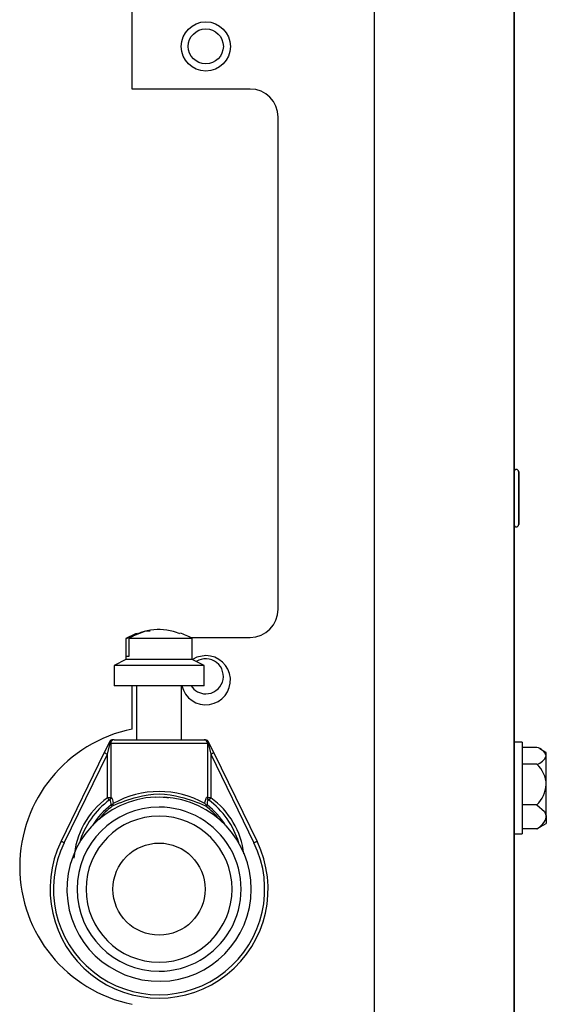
# Model space of a CAD drawing. Extents: x 10 to 130, y 5 to 85.
# Tile 42 of 51: x 73.15 to 75.49, y 37.62 to 42. Entities that reach past the tile are written whole.
import ezdxf

# ---------------------------------------------------------------- set-up
doc = ezdxf.new("R2010")
doc.units = 0
doc.layers.add('BODY', color=3, linetype='CONTINUOUS')

msp = doc.modelspace()

# ---------------------------------------------------------------- linework, layer by layer
at = {"layer": 'BODY', "linetype": 'CONTINUOUS'}
for p, q in [((74.7265, 33.8553), (74.7265, 45.3803)), ((75.3465, 45.3803), (75.3465, 8.8803)), ((75.3485, 45.2203), (75.3485, 8.8803)), ((73.6485, 41.6907), (73.6485, 44.9547)), ((74.1735, 41.6907), (73.6485, 41.6907)), ((74.2985, 39.3757), (74.2985, 41.5657)), ((75.3683, 39.9884), (75.3683, 39.7522)), ((75.3685, 39.9882), (75.3683, 39.9882)), ((75.3685, 39.9882), (75.3685, 39.7524)), ((75.3683, 39.7524), (75.3685, 39.7524)), ((73.621, 39.2453), (73.621, 39.1523)), ((73.6216, 39.2453), (73.621, 39.2453)), ((73.6216, 39.1653), (73.6216, 39.2453)), ((73.7685, 39.2453), (73.6345, 39.2453)), ((73.6345, 39.2453), (73.6345, 39.1653)), ((73.916, 39.2453), (73.7685, 39.2453)), ((73.9064, 39.2507), (74.1735, 39.2507)), ((73.916, 39.1523), (73.916, 39.2453)), ((73.621, 39.1523), (73.5685, 39.1253)), ((73.7685, 39.1523), (73.621, 39.1523)), ((73.6345, 39.1653), (73.6216, 39.1653)), ((73.916, 39.1523), (73.7685, 39.1523)), ((73.9685, 39.1253), (73.916, 39.1523)), ((73.5685, 39.1253), (73.5685, 39.0353)), ((73.9685, 39.1253), (73.5685, 39.1253)), ((73.9685, 39.0353), (73.9685, 39.1253)), ((73.7685, 39.0353), (73.5685, 39.0353)), ((73.6485, 38.8426), (73.6485, 39.0353)), ((73.6685, 39.0353), (73.6685, 38.7953)), ((73.9685, 39.0353), (73.7685, 39.0353)), ((73.8685, 38.7953), (73.8685, 39.0353)), ((73.5385, 38.7304), (73.5507, 38.7803)), ((73.5507, 38.7803), (73.549, 38.7838)), ((73.5507, 38.7803), (73.5535, 38.7803)), ((73.5535, 38.7803), (73.5535, 38.5315)), ((73.5535, 38.7803), (73.9835, 38.7803)), ((73.5685, 38.7953), (73.9685, 38.7953)), ((73.9685, 38.7953), (73.9741, 38.7953)), ((73.9835, 38.7803), (73.9835, 38.5315)), ((73.9863, 38.7803), (73.9985, 38.7304)), ((75.3839, 38.7848), (75.3485, 38.7848)), ((75.3839, 38.7848), (75.3839, 38.4957)), ((73.3327, 38.3431), (73.525, 38.737)), ((74.012, 38.737), (74.2043, 38.3431)), ((75.4492, 38.7613), (75.3839, 38.7613)), ((75.4914, 38.7378), (75.4646, 38.7532)), ((75.4914, 38.7236), (75.4914, 38.7378)), ((73.3461, 38.3365), (73.5385, 38.7304)), ((73.5385, 38.5369), (73.5385, 38.7304)), ((73.9985, 38.7304), (73.9985, 38.5369)), ((73.9985, 38.7304), (74.1908, 38.3365)), ((75.4914, 38.5955), (75.4914, 38.7236)), ((75.4492, 38.686), (75.3839, 38.686)), ((75.4914, 38.4522), (75.4914, 38.5955)), ((73.5491, 38.5369), (73.5385, 38.5369)), ((73.5535, 38.5369), (73.5491, 38.5369)), ((73.7685, 38.5403), (73.7509, 38.5383)), ((73.7912, 38.5377), (73.7685, 38.5403)), ((73.9985, 38.5369), (73.9835, 38.5369)), ((73.9838, 38.5296), (73.9835, 38.5315)), ((75.4492, 38.5051), (75.3839, 38.5051)), ((75.3839, 38.4957), (75.3839, 38.3758)), ((75.4914, 38.4522), (75.4914, 38.4228)), ((75.4492, 38.3993), (75.3839, 38.3993)), ((75.4492, 38.3993), (75.4653, 38.4078)), ((75.4646, 38.4073), (75.4914, 38.4228)), ((75.3485, 38.3758), (75.3839, 38.3758))]:
    msp.add_line(p, q, dxfattribs=at)
at = {"layer": 'BODY', "linetype": 'CONTINUOUS', "flags": 128}
for points in [[(73.6216, 39.2453), (73.7101, 39.2792), (73.7288, 39.2795)], [(73.9765, 39.1698), (73.9369, 39.1624), (73.9166, 39.1519)], [(73.525, 38.737), (73.539, 38.7656), (73.5494, 38.7869)], [(73.9741, 38.7953), (73.9782, 38.7947), (73.982, 38.793)], [(73.982, 38.793), (73.9852, 38.7903), (73.9876, 38.7869)], [(73.9835, 38.7803), (73.9842, 38.7803), (73.9863, 38.7803)], [(73.9876, 38.7869), (73.9879, 38.7838), (73.9863, 38.7803)], [(73.9876, 38.7869), (73.9979, 38.7656), (74.012, 38.737)], [(73.5385, 38.7304), (73.5358, 38.7317), (73.5333, 38.7329), (73.531, 38.734), (73.5289, 38.735), (73.5273, 38.7358), (73.526, 38.7365), (73.5253, 38.7368), (73.525, 38.737)], [(74.012, 38.737), (74.0117, 38.7368), (74.0109, 38.7365), (74.0097, 38.7358), (74.008, 38.735), (74.006, 38.734), (74.0036, 38.7329), (74.0011, 38.7317), (73.9985, 38.7304)], [(73.5385, 38.5369), (73.5401, 38.5347), (73.5417, 38.5326), (73.5431, 38.5307), (73.5444, 38.5289), (73.5456, 38.5275), (73.5464, 38.5263), (73.5465, 38.5263)], [(73.552, 38.5299), (73.5516, 38.5304), (73.5496, 38.528)], [(73.5535, 38.5315), (73.5537, 38.5366), (73.5544, 38.5395), (73.5555, 38.5402), (73.5571, 38.5386), (73.559, 38.5348), (73.561, 38.529), (73.5631, 38.5209), (73.5649, 38.5109)], [(73.7685, 38.5404), (73.8036, 38.5388), (73.812, 38.5376)], [(73.9721, 38.5109), (73.9739, 38.5208), (73.9759, 38.529), (73.978, 38.5348), (73.9799, 38.5385), (73.9814, 38.5402), (73.9826, 38.5395), (73.9833, 38.5366), (73.9835, 38.5315)], [(73.9874, 38.528), (73.9853, 38.5303), (73.985, 38.5298)], [(73.9895, 38.525), (73.9905, 38.5263), (73.9925, 38.5289), (73.9953, 38.5326), (73.9985, 38.5369)], [(73.5549, 38.5055), (73.5567, 38.5031), (73.5582, 38.5012), (73.5593, 38.4998), (73.5598, 38.4991)], [(73.5649, 38.5109), (73.5634, 38.5093), (73.5611, 38.5078)], [(73.9821, 38.5055), (73.9802, 38.5031), (73.9787, 38.5012), (73.9777, 38.4998), (73.9772, 38.4991)], [(75.4492, 38.5051), (75.4828, 38.4753), (75.4911, 38.4564), (75.4914, 38.4522)], [(73.3461, 38.3365), (73.3435, 38.3378), (73.341, 38.339), (73.3386, 38.3402), (73.3366, 38.3412), (73.3349, 38.342), (73.3337, 38.3426), (73.3329, 38.343), (73.3327, 38.3431)], [(74.1908, 38.3365), (74.1934, 38.3378), (74.196, 38.339), (74.1983, 38.3402), (74.2003, 38.3412), (74.202, 38.342), (74.2033, 38.3426), (74.204, 38.343), (74.2043, 38.3431)]]:
    msp.add_lwpolyline(points, dxfattribs=at)
at = {"layer": 'BODY', "linetype": 'CONTINUOUS'}
for centre, radius in [((73.9765, 41.8803), 0.1095), ((73.9765, 41.8803), 0.078), ((73.7685, 38.1303), 0.205)]:
    msp.add_circle(centre, radius, dxfattribs=at)
for centre, radius, start, end in [((74.1735, 41.5657), 0.125, 0, 90), ((75.3584, 39.9884), 0.0099, 0, 180), ((75.3584, 39.7522), 0.0099, 180, 0), ((74.1735, 39.3757), 0.125, 270, 0), ((73.7685, 38.9933), 0.292, 109.5658, 120.3458), ((73.7668, 39.0481), 0.2374, 66.7675, 123.8693), ((73.7685, 38.9933), 0.292, 59.6542, 71.4695), ((73.9765, 39.0603), 0.1095, 193.1976, 90), ((73.9765, 39.0773), 0.078, 270, 122.761), ((73.9765, 39.0773), 0.078, 212.579, 270), ((73.7735, 38.2303), 0.625, 101.537, 258.463), ((73.5539, 38.7848), 0.00496, 156.0576, 192.0141), ((73.5628, 38.7803), 0.015, 90.0037, 153.9663), ((73.5644, 38.7815), 0.0138, 96.5267, 185.3017), ((73.5685, 38.7803), 0.015, 90, 180), ((73.9685, 38.7803), 0.015, 0, 90), ((73.9725, 38.7815), 0.0138, 354.7064, 83.4685), ((75.4363, 38.7043), 0.0584, 19.347, 77.2314), ((75.4321, 38.7477), 0.064, 285.5117, 337.9081), ((75.3622, 38.5904), 0.1293, 2.2821, 47.7161), ((73.7685, 38.153), 0.4118, 60.3653, 119.635), ((75.3485, 38.6071), 0.1433, 314.6169, 355.3843), ((73.7685, 38.1303), 0.41, 92.4683, 0), ((73.7499, 38.2441), 0.3611, 125.829, 176.0947), ((73.7685, 38.2303), 0.37, 126.4686, 163.3523), ((73.5387, 38.5369), 0.0148, 306.1341, 359.9172), ((73.5245, 38.5103), 0.0308, 351.0558, 35.2606), ((73.8369, 37.8928), 0.6667, 104.387, 114.5634), ((73.7683, 38.2065), 0.346, 73.6726, 106.2887), ((73.7685, 38.1303), 0.41, 0, 86.819), ((73.704, 37.9026), 0.6561, 65.3928, 75.7384), ((74.017, 38.5092), 0.0351, 147.4958, 186.1791), ((73.7685, 38.2303), 0.37, 16.6477, 53.5441), ((73.7934, 38.2484), 0.3539, 6.2647, 54.5996), ((73.7685, 38.1303), 0.365, 90, 270), ((73.7685, 38.2303), 0.3484, 127.817, 148.1691), ((73.7685, 38.2303), 0.3404, 127.8167, 141.6217), ((73.5483, 38.5325), 0.0278, 283.7682, 297.5269), ((73.5502, 38.5102), 0.0147, 310.7596, 2.6007), ((73.7685, 38.1303), 0.365, 269.9999, 90.0001), ((73.985, 38.5228), 0.0176, 222.5285, 260.2996), ((73.7685, 38.2303), 0.3404, 38.3783, 52.1827), ((73.7685, 38.2303), 0.3484, 31.8309, 52.1829), ((73.7685, 38.1303), 0.325, 90.0001, 269.9999), ((73.7685, 38.1303), 0.325, 270, 90), ((75.4165, 38.4687), 0.0767, 295.2507, 347.5753), ((73.7685, 38.1303), 0.485, 153.9724, 26.0276), ((73.7685, 38.1303), 0.47, 153.9724, 26.0276)]:
    msp.add_arc(centre, radius, start, end, dxfattribs=at)

doc.saveas('drawing.dxf')
